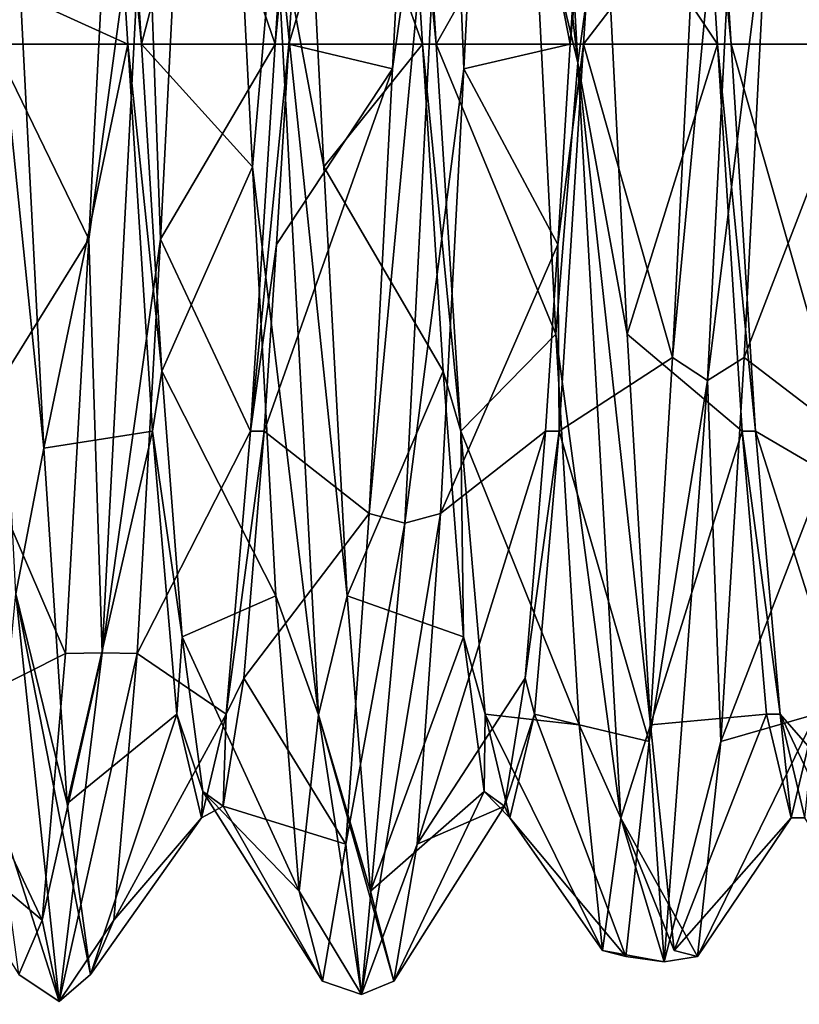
# Model space of a CAD drawing. Extents: x -50 to 50, y -119 to 244.
# Tile 15 of 112: x -16.71 to -14.6, y -2.61 to 0.07. Entities that reach past the tile are written whole.
import ezdxf

# ---------------------------------------------------------------- set-up
doc = ezdxf.new("R2010")
doc.units = 0
doc.header["$LTSCALE"] = 65.185185
for name, color, linetype in [('1013', 7, 'CONTINUOUS'), ('1014', 7, 'CONTINUOUS'), ('1015', 7, 'CONTINUOUS'), ('114', 7, 'CONTINUOUS'), ('116', 7, 'CONTINUOUS'), ('853', 7, 'CONTINUOUS'), ('854', 7, 'CONTINUOUS'), ('855', 7, 'CONTINUOUS'), ('856', 7, 'CONTINUOUS'), ('857', 7, 'CONTINUOUS'), ('858', 7, 'CONTINUOUS'), ('994', 7, 'CONTINUOUS'), ('995', 7, 'CONTINUOUS'), ('996', 7, 'CONTINUOUS')]:
    doc.layers.add(name, color=color, linetype=linetype)

msp = doc.modelspace()

# ---------------------------------------------------------------- linework, layer by layer
at = {"layer": '1013', "linetype": 'CONTINUOUS'}
for points in [[(-16.3816, 0, 51.1), (-16.3261, -0.8875, 50.9032), (-16.4184, 0, 51.1), (-16.3816, 0, 51.1)], [(-16.3261, -0.8875, 50.9032), (-16.3517, -1.0499, 50.8187), (-16.4184, 0, 51.1), (-16.3261, -0.8875, 50.9032)], [(-16.0184, 0, 46.9), (-16.085, -1.0499, 47.1813), (-15.9816, 0, 46.9), (-16.0184, 0, 46.9)], [(-15.9816, 0, 46.9), (-16.085, -1.0499, 47.1813), (-16.015, -0.5435, 46.9716), (-15.9816, 0, 46.9)], [(-16.085, -1.0499, 47.1813), (-16.0483, -1.05, 47.1813), (-16.015, -0.5435, 46.9716), (-16.085, -1.0499, 47.1813)], [(-16.3261, -0.8875, 50.9032), (-16.2705, -1.6087, 50.3498), (-16.3517, -1.0499, 50.8187), (-16.3261, -0.8875, 50.9032)], [(-16.2705, -1.6087, 50.3498), (-16.285, -1.8186, 50.0501), (-16.3517, -1.0499, 50.8187), (-16.2705, -1.6087, 50.3498)], [(-16.0483, -1.05, 47.1813), (-16.085, -1.0499, 47.1813), (-16.1517, -1.8186, 47.9499), (-16.0483, -1.05, 47.1813)], [(-16.1039, -1.7203, 47.7956), (-16.0483, -1.05, 47.1813), (-16.1517, -1.8186, 47.9499), (-16.1039, -1.7203, 47.7956)], [(-16.2705, -1.6087, 50.3498), (-16.215, -2.0284, 49.5435), (-16.285, -1.8186, 50.0501), (-16.2705, -1.6087, 50.3498)], [(-16.1594, -2.0681, 48.6355), (-16.1039, -1.7203, 47.7956), (-16.1517, -1.8186, 47.9499), (-16.1594, -2.0681, 48.6355)], [(-16.215, -2.0284, 49.5435), (-16.2184, -2.1, 48.9999), (-16.285, -1.8186, 50.0501), (-16.215, -2.0284, 49.5435)], [(-16.1594, -2.0681, 48.6355), (-16.1517, -1.8186, 47.9499), (-16.2184, -2.1, 48.9999), (-16.1594, -2.0681, 48.6355)], [(-16.215, -2.0284, 49.5435), (-16.1594, -2.0681, 48.6355), (-16.2184, -2.1, 48.9999), (-16.215, -2.0284, 49.5435)]]:
    msp.add_3dface(points, dxfattribs=at)
at = {"layer": '1014', "linetype": 'CONTINUOUS'}
for points in [[(-15.5628, -0.8875, 50.9032), (-15.6184, 0, 51.1), (-15.515, -1.05, 50.8187), (-15.5628, -0.8875, 50.9032)], [(-15.6184, 0, 51.1), (-15.5816, 0, 51.1), (-15.515, -1.05, 50.8187), (-15.6184, 0, 51.1)], [(-15.2483, -1.05, 47.1813), (-15.1816, 0, 46.9), (-15.2517, -0.5435, 46.9716), (-15.2483, -1.05, 47.1813)], [(-15.1816, 0, 46.9), (-15.2184, 0, 46.9), (-15.2517, -0.5435, 46.9716), (-15.1816, 0, 46.9)], [(-15.285, -1.05, 47.1813), (-15.2483, -1.05, 47.1813), (-15.2517, -0.5435, 46.9716), (-15.285, -1.05, 47.1813)], [(-15.5073, -1.6087, 50.3498), (-15.5628, -0.8875, 50.9032), (-15.515, -1.05, 50.8187), (-15.5073, -1.6087, 50.3498)], [(-15.5073, -1.6087, 50.3498), (-15.515, -1.05, 50.8187), (-15.4483, -1.8186, 50.0501), (-15.5073, -1.6087, 50.3498)], [(-15.285, -1.05, 47.1813), (-15.3406, -1.7203, 47.7956), (-15.2483, -1.05, 47.1813), (-15.285, -1.05, 47.1813)], [(-15.3406, -1.7203, 47.7956), (-15.315, -1.8186, 47.9499), (-15.2483, -1.05, 47.1813), (-15.3406, -1.7203, 47.7956)], [(-15.4517, -2.0284, 49.5435), (-15.5073, -1.6087, 50.3498), (-15.4483, -1.8186, 50.0501), (-15.4517, -2.0284, 49.5435)], [(-15.3406, -1.7203, 47.7956), (-15.3962, -2.0681, 48.6355), (-15.315, -1.8186, 47.9499), (-15.3406, -1.7203, 47.7956)], [(-15.4517, -2.0284, 49.5435), (-15.4483, -1.8186, 50.0501), (-15.3816, -2.1, 49), (-15.4517, -2.0284, 49.5435)], [(-15.3962, -2.0681, 48.6355), (-15.3816, -2.1, 49), (-15.315, -1.8186, 47.9499), (-15.3962, -2.0681, 48.6355)], [(-15.3962, -2.0681, 48.6355), (-15.4517, -2.0284, 49.5435), (-15.3816, -2.1, 49), (-15.3962, -2.0681, 48.6355)]]:
    msp.add_3dface(points, dxfattribs=at)
at = {"layer": '1015', "linetype": 'CONTINUOUS'}
for points in [[(-14.7816, 0, 51.1), (-14.715, -1.0499, 50.8187), (-14.8184, 0, 51.1), (-14.7816, 0, 51.1)], [(-14.8184, 0, 51.1), (-14.715, -1.0499, 50.8187), (-14.7517, -1.05, 50.8187), (-14.8184, 0, 51.1)], [(-14.715, -1.0499, 50.8187), (-14.6483, -1.8186, 50.05), (-14.7517, -1.05, 50.8187), (-14.715, -1.0499, 50.8187)], [(-14.6483, -1.8186, 50.05), (-14.685, -1.8186, 50.0501), (-14.7517, -1.05, 50.8187), (-14.6483, -1.8186, 50.05)], [(-14.6483, -1.8186, 50.05), (-14.6184, -2.1, 49), (-14.685, -1.8186, 50.0501), (-14.6483, -1.8186, 50.05)], [(-14.6483, -1.8186, 50.05), (-14.5816, -2.1, 48.9999), (-14.6184, -2.1, 49), (-14.6483, -1.8186, 50.05)], [(-14.5816, -2.1, 48.9999), (-14.5517, -1.8186, 47.9499), (-14.6184, -2.1, 49), (-14.5816, -2.1, 48.9999)]]:
    msp.add_3dface(points, dxfattribs=at)
at = {"layer": '114', "linetype": 'CONTINUOUS'}
for points in [[(-23.5, 0, 71), (23.5, 0, 71), (20.3561, 11.7422, 71), (-23.5, 0, 71)], [(-20.3561, 11.7422, 71), (-23.5, 0, 71), (20.3561, 11.7422, 71), (-20.3561, 11.7422, 71)], [(-20.3561, -11.7422, 71), (23.5, 0, 71), (-23.5, 0, 71), (-20.3561, -11.7422, 71)], [(20.3561, -11.7422, 71), (23.5, 0, 71), (-20.3561, -11.7422, 71), (20.3561, -11.7422, 71)]]:
    msp.add_3dface(points, dxfattribs=at)
at = {"layer": '116', "linetype": 'CONTINUOUS'}
for points in [[(-21.2132, 3.5, 43), (-14.3483, 3.5, 43), (-21.2132, -3.5, 43), (-21.2132, 3.5, 43)], [(-21.2132, -3.5, 43), (-14.3483, 3.5, 43), (-14.3483, -3.5, 43), (-21.2132, -3.5, 43)]]:
    msp.add_3dface(points, dxfattribs=at)
at = {"layer": '853', "linetype": 'CONTINUOUS'}
for points in [[(-16.1437, 0.9127, 51.3776), (-16.0185, 0.3768, 51.5725), (-16.0803, -0.3324, 51.525), (-16.1437, 0.9127, 51.3776)], [(-15.8863, -0.3324, 51.525), (-16.0185, 0.3768, 51.5725), (-15.9497, 0.9127, 51.3776), (-15.8863, -0.3324, 51.525)], [(-16.7222, -1.4913, 51.1298), (-16.8395, 0.7938, 51.4758), (-16.6463, -1.0964, 51.2987), (-16.7222, -1.4913, 51.1298)], [(-16.6463, -1.0964, 51.2987), (-16.8395, 0.7938, 51.4758), (-16.7097, 0.1333, 51.5433), (-16.6463, -1.0964, 51.2987)], [(-16.5237, -0.5295, 46.5089), (-16.3704, 0.5996, 46.4701), (-16.4603, 0.7233, 46.5581), (-16.5237, -0.5295, 46.5089)], [(-16.2663, 0.7233, 46.5581), (-16.3704, 0.5996, 46.4701), (-16.3297, -0.5295, 46.5089), (-16.2663, 0.7233, 46.5581)], [(-16.4877, -1.6519, 46.9922), (-16.3704, 0.5996, 46.4701), (-16.5237, -0.5295, 46.5089), (-16.4877, -1.6519, 46.9922)], [(-16.3704, 0.5996, 46.4701), (-16.4877, -1.6519, 46.9922), (-16.3297, -0.5295, 46.5089), (-16.3704, 0.5996, 46.4701)], [(-16.0185, 0.3768, 51.5725), (-15.9012, -1.8206, 50.8562), (-16.0803, -0.3324, 51.525), (-16.0185, 0.3768, 51.5725)], [(-15.9012, -1.8206, 50.8562), (-16.0185, 0.3768, 51.5725), (-15.823, -1.497, 51.0604), (-15.9012, -1.8206, 50.8562)], [(-15.823, -1.497, 51.0604), (-16.0185, 0.3768, 51.5725), (-15.8863, -0.3324, 51.525), (-15.823, -1.497, 51.0604)], [(-16.0803, -0.3324, 51.525), (-15.9012, -1.8206, 50.8562), (-16.017, -1.497, 51.0604), (-16.0803, -0.3324, 51.525)], [(-16.587, -1.654, 47.0634), (-16.4877, -1.6519, 46.9922), (-16.5237, -0.5295, 46.5089), (-16.587, -1.654, 47.0634)], [(-16.3297, -0.5295, 46.5089), (-16.4877, -1.6519, 46.9922), (-16.393, -1.654, 47.0634), (-16.3297, -0.5295, 46.5089)], [(-16.583, -2.0604, 50.497), (-16.7222, -1.4913, 51.1298), (-16.6463, -1.0964, 51.2987), (-16.583, -2.0604, 50.497)], [(-15.827, -2.1715, 47.6693), (-15.6667, -1.3, 46.7483), (-15.7637, -1.2734, 46.7944), (-15.827, -2.1715, 47.6693)], [(-15.6667, -1.3, 46.7483), (-15.784, -2.5794, 48.6731), (-15.5697, -1.2734, 46.7944), (-15.6667, -1.3, 46.7483)], [(-15.5697, -1.2734, 46.7944), (-15.784, -2.5794, 48.6731), (-15.633, -2.1715, 47.6693), (-15.5697, -1.2734, 46.7944)], [(-15.784, -2.5794, 48.6731), (-15.6667, -1.3, 46.7483), (-15.827, -2.1715, 47.6693), (-15.784, -2.5794, 48.6731)], [(-16.7222, -1.4913, 51.1298), (-16.6049, -2.598, 49.1008), (-16.777, -2.0604, 50.497), (-16.7222, -1.4913, 51.1298)], [(-16.6049, -2.598, 49.1008), (-16.7222, -1.4913, 51.1298), (-16.5197, -2.525, 49.3324), (-16.6049, -2.598, 49.1008)], [(-16.5197, -2.525, 49.3324), (-16.7222, -1.4913, 51.1298), (-16.583, -2.0604, 50.497), (-16.5197, -2.525, 49.3324)], [(-16.017, -1.497, 51.0604), (-15.9012, -1.8206, 50.8562), (-15.9537, -2.2987, 50.0964), (-16.017, -1.497, 51.0604)], [(-15.7597, -2.2987, 50.0964), (-15.9012, -1.8206, 50.8562), (-15.823, -1.497, 51.0604), (-15.7597, -2.2987, 50.0964)], [(-16.6049, -2.598, 49.1008), (-16.4877, -1.6519, 46.9922), (-16.6503, -2.3776, 48.0873), (-16.6049, -2.598, 49.1008)], [(-16.6503, -2.3776, 48.0873), (-16.4877, -1.6519, 46.9922), (-16.587, -1.654, 47.0634), (-16.6503, -2.3776, 48.0873)], [(-16.4877, -1.6519, 46.9922), (-16.6049, -2.598, 49.1008), (-16.393, -1.654, 47.0634), (-16.4877, -1.6519, 46.9922)], [(-16.393, -1.654, 47.0634), (-16.6049, -2.598, 49.1008), (-16.4563, -2.3776, 48.0873), (-16.393, -1.654, 47.0634)], [(-15.9012, -1.8206, 50.8562), (-15.784, -2.5794, 48.6731), (-15.9537, -2.2987, 50.0964), (-15.9012, -1.8206, 50.8562)], [(-15.784, -2.5794, 48.6731), (-15.9012, -1.8206, 50.8562), (-15.6963, -2.5433, 48.8667), (-15.784, -2.5794, 48.6731)], [(-15.6963, -2.5433, 48.8667), (-15.9012, -1.8206, 50.8562), (-15.7597, -2.2987, 50.0964), (-15.6963, -2.5433, 48.8667)], [(-16.777, -2.0604, 50.497), (-16.6049, -2.598, 49.1008), (-16.7137, -2.525, 49.3324), (-16.777, -2.0604, 50.497)], [(-15.8903, -2.5433, 48.8667), (-15.784, -2.5794, 48.6731), (-15.827, -2.1715, 47.6693), (-15.8903, -2.5433, 48.8667)], [(-15.633, -2.1715, 47.6693), (-15.784, -2.5794, 48.6731), (-15.6963, -2.5433, 48.8667), (-15.633, -2.1715, 47.6693)], [(-15.9537, -2.2987, 50.0964), (-15.784, -2.5794, 48.6731), (-15.8903, -2.5433, 48.8667), (-15.9537, -2.2987, 50.0964)], [(-16.7137, -2.525, 49.3324), (-16.6049, -2.598, 49.1008), (-16.6503, -2.3776, 48.0873), (-16.7137, -2.525, 49.3324)], [(-16.4563, -2.3776, 48.0873), (-16.6049, -2.598, 49.1008), (-16.5197, -2.525, 49.3324), (-16.4563, -2.3776, 48.0873)]]:
    msp.add_3dface(points, dxfattribs=at)
at = {"layer": '854', "linetype": 'CONTINUOUS'}
for points in [[(-16.7816, 0, 46.9), (-16.4603, 0.7233, 46.5581), (-16.715, 1.05, 47.1813), (-16.7816, 0, 46.9)], [(-16.4483, 1.05, 50.8187), (-16.1437, 0.9127, 51.3776), (-16.3816, 0, 51.1), (-16.4483, 1.05, 50.8187)], [(-16.1437, 0.9127, 51.3776), (-16.0803, -0.3324, 51.525), (-16.3816, 0, 51.1), (-16.1437, 0.9127, 51.3776)], [(-16.5237, -0.5295, 46.5089), (-16.4603, 0.7233, 46.5581), (-16.7816, 0, 46.9), (-16.5237, -0.5295, 46.5089)], [(-16.8483, -1.0499, 47.1813), (-16.5237, -0.5295, 46.5089), (-16.7816, 0, 46.9), (-16.8483, -1.0499, 47.1813)], [(-16.3816, 0, 51.1), (-16.0803, -0.3324, 51.525), (-16.3261, -0.8875, 50.9032), (-16.3816, 0, 51.1)], [(-16.0803, -0.3324, 51.525), (-16.017, -1.497, 51.0604), (-16.3261, -0.8875, 50.9032), (-16.0803, -0.3324, 51.525)], [(-16.587, -1.654, 47.0634), (-16.5237, -0.5295, 46.5089), (-16.8483, -1.0499, 47.1813), (-16.587, -1.654, 47.0634)], [(-16.3261, -0.8875, 50.9032), (-16.017, -1.497, 51.0604), (-16.2705, -1.6087, 50.3498), (-16.3261, -0.8875, 50.9032)], [(-16.915, -1.8186, 47.9499), (-16.587, -1.654, 47.0634), (-16.8483, -1.0499, 47.1813), (-16.915, -1.8186, 47.9499)], [(-16.1039, -1.7203, 47.7956), (-15.7637, -1.2734, 46.7944), (-16.0483, -1.05, 47.1813), (-16.1039, -1.7203, 47.7956)], [(-15.827, -2.1715, 47.6693), (-15.7637, -1.2734, 46.7944), (-16.1039, -1.7203, 47.7956), (-15.827, -2.1715, 47.6693)], [(-16.017, -1.497, 51.0604), (-15.9537, -2.2987, 50.0964), (-16.2705, -1.6087, 50.3498), (-16.017, -1.497, 51.0604)], [(-16.2705, -1.6087, 50.3498), (-15.9537, -2.2987, 50.0964), (-16.215, -2.0284, 49.5435), (-16.2705, -1.6087, 50.3498)], [(-16.6503, -2.3776, 48.0873), (-16.587, -1.654, 47.0634), (-16.915, -1.8186, 47.9499), (-16.6503, -2.3776, 48.0873)], [(-16.1594, -2.0681, 48.6355), (-15.827, -2.1715, 47.6693), (-16.1039, -1.7203, 47.7956), (-16.1594, -2.0681, 48.6355)], [(-16.9816, -2.1, 48.9999), (-16.6503, -2.3776, 48.0873), (-16.915, -1.8186, 47.9499), (-16.9816, -2.1, 48.9999)], [(-15.9537, -2.2987, 50.0964), (-15.8903, -2.5433, 48.8667), (-16.215, -2.0284, 49.5435), (-15.9537, -2.2987, 50.0964)], [(-16.215, -2.0284, 49.5435), (-15.8903, -2.5433, 48.8667), (-16.1594, -2.0681, 48.6355), (-16.215, -2.0284, 49.5435)], [(-15.8903, -2.5433, 48.8667), (-15.827, -2.1715, 47.6693), (-16.1594, -2.0681, 48.6355), (-15.8903, -2.5433, 48.8667)], [(-16.7137, -2.525, 49.3324), (-16.6503, -2.3776, 48.0873), (-16.9816, -2.1, 48.9999), (-16.7137, -2.525, 49.3324)]]:
    msp.add_3dface(points, dxfattribs=at)
at = {"layer": '855', "linetype": 'CONTINUOUS'}
for points in [[(-16.4184, 0, 51.1), (-16.7097, 0.1333, 51.5433), (-16.485, 1.0499, 50.8187), (-16.4184, 0, 51.1)], [(-15.9517, 1.05, 47.1813), (-16.2663, 0.7233, 46.5581), (-16.0184, 0, 46.9), (-15.9517, 1.05, 47.1813)], [(-15.6184, 0, 51.1), (-15.9497, 0.9127, 51.3776), (-15.685, 1.05, 50.8187), (-15.6184, 0, 51.1)], [(-15.8863, -0.3324, 51.525), (-15.9497, 0.9127, 51.3776), (-15.6184, 0, 51.1), (-15.8863, -0.3324, 51.525)], [(-16.2663, 0.7233, 46.5581), (-16.3297, -0.5295, 46.5089), (-16.0184, 0, 46.9), (-16.2663, 0.7233, 46.5581)], [(-16.6463, -1.0964, 51.2987), (-16.7097, 0.1333, 51.5433), (-16.4184, 0, 51.1), (-16.6463, -1.0964, 51.2987)], [(-16.3517, -1.0499, 50.8187), (-16.6463, -1.0964, 51.2987), (-16.4184, 0, 51.1), (-16.3517, -1.0499, 50.8187)], [(-16.0184, 0, 46.9), (-16.3297, -0.5295, 46.5089), (-16.085, -1.0499, 47.1813), (-16.0184, 0, 46.9)], [(-15.5628, -0.8875, 50.9032), (-15.8863, -0.3324, 51.525), (-15.6184, 0, 51.1), (-15.5628, -0.8875, 50.9032)], [(-15.823, -1.497, 51.0604), (-15.8863, -0.3324, 51.525), (-15.5628, -0.8875, 50.9032), (-15.823, -1.497, 51.0604)], [(-16.3297, -0.5295, 46.5089), (-16.393, -1.654, 47.0634), (-16.085, -1.0499, 47.1813), (-16.3297, -0.5295, 46.5089)], [(-15.5073, -1.6087, 50.3498), (-15.823, -1.497, 51.0604), (-15.5628, -0.8875, 50.9032), (-15.5073, -1.6087, 50.3498)], [(-16.583, -2.0604, 50.497), (-16.6463, -1.0964, 51.2987), (-16.3517, -1.0499, 50.8187), (-16.583, -2.0604, 50.497)], [(-16.285, -1.8186, 50.0501), (-16.583, -2.0604, 50.497), (-16.3517, -1.0499, 50.8187), (-16.285, -1.8186, 50.0501)], [(-16.085, -1.0499, 47.1813), (-16.393, -1.654, 47.0634), (-16.1517, -1.8186, 47.9499), (-16.085, -1.0499, 47.1813)], [(-15.5697, -1.2734, 46.7944), (-15.633, -2.1715, 47.6693), (-15.285, -1.05, 47.1813), (-15.5697, -1.2734, 46.7944)], [(-15.285, -1.05, 47.1813), (-15.633, -2.1715, 47.6693), (-15.3406, -1.7203, 47.7956), (-15.285, -1.05, 47.1813)], [(-15.7597, -2.2987, 50.0964), (-15.823, -1.497, 51.0604), (-15.5073, -1.6087, 50.3498), (-15.7597, -2.2987, 50.0964)], [(-15.4517, -2.0284, 49.5435), (-15.7597, -2.2987, 50.0964), (-15.5073, -1.6087, 50.3498), (-15.4517, -2.0284, 49.5435)], [(-16.393, -1.654, 47.0634), (-16.4563, -2.3776, 48.0873), (-16.1517, -1.8186, 47.9499), (-16.393, -1.654, 47.0634)], [(-15.3406, -1.7203, 47.7956), (-15.633, -2.1715, 47.6693), (-15.3962, -2.0681, 48.6355), (-15.3406, -1.7203, 47.7956)], [(-16.5197, -2.525, 49.3324), (-16.583, -2.0604, 50.497), (-16.285, -1.8186, 50.0501), (-16.5197, -2.525, 49.3324)], [(-16.2184, -2.1, 48.9999), (-16.5197, -2.525, 49.3324), (-16.285, -1.8186, 50.0501), (-16.2184, -2.1, 48.9999)], [(-16.1517, -1.8186, 47.9499), (-16.4563, -2.3776, 48.0873), (-16.2184, -2.1, 48.9999), (-16.1517, -1.8186, 47.9499)], [(-15.6963, -2.5433, 48.8667), (-15.7597, -2.2987, 50.0964), (-15.4517, -2.0284, 49.5435), (-15.6963, -2.5433, 48.8667)], [(-15.3962, -2.0681, 48.6355), (-15.6963, -2.5433, 48.8667), (-15.4517, -2.0284, 49.5435), (-15.3962, -2.0681, 48.6355)], [(-15.633, -2.1715, 47.6693), (-15.6963, -2.5433, 48.8667), (-15.3962, -2.0681, 48.6355), (-15.633, -2.1715, 47.6693)], [(-16.4563, -2.3776, 48.0873), (-16.5197, -2.525, 49.3324), (-16.2184, -2.1, 48.9999), (-16.4563, -2.3776, 48.0873)]]:
    msp.add_3dface(points, dxfattribs=at)
at = {"layer": '856', "linetype": 'CONTINUOUS'}
for points in [[(-15.3148, 2.0395, 50.6126), (-15.1975, -0.0504, 51.5995), (-15.3837, 1.6027, 50.9792), (-15.3148, 2.0395, 50.6126)], [(-15.1975, -0.0504, 51.5995), (-15.3148, 2.0395, 50.6126), (-15.1263, 0.4641, 51.5041), (-15.1975, -0.0504, 51.5995)], [(-15.3837, 1.6027, 50.9792), (-15.1975, -0.0504, 51.5995), (-15.3203, 0.4641, 51.5041), (-15.3837, 1.6027, 50.9792)], [(-14.8457, -0.9129, 46.5655), (-14.7284, 1.3863, 46.8004), (-14.9403, -0.8501, 46.5993), (-14.8457, -0.9129, 46.5655)], [(-14.9403, -0.8501, 46.5993), (-14.7284, 1.3863, 46.8004), (-14.877, 0.3984, 46.4846), (-14.9403, -0.8501, 46.5993)], [(-14.7284, 1.3863, 46.8004), (-14.8457, -0.9129, 46.5655), (-14.683, 0.3984, 46.4846), (-14.7284, 1.3863, 46.8004)], [(-15.7003, -0.0667, 46.4541), (-15.5494, 1.0066, 46.6028), (-15.637, 1.1562, 46.7308), (-15.7003, -0.0667, 46.4541)], [(-15.443, 1.1562, 46.7308), (-15.5494, 1.0066, 46.6028), (-15.5063, -0.0667, 46.4541), (-15.443, 1.1562, 46.7308)], [(-15.7637, -1.2734, 46.7944), (-15.6667, -1.3, 46.7483), (-15.5494, 1.0066, 46.6028), (-15.7637, -1.2734, 46.7944)], [(-15.7637, -1.2734, 46.7944), (-15.5494, 1.0066, 46.6028), (-15.7003, -0.0667, 46.4541), (-15.7637, -1.2734, 46.7944)], [(-15.5494, 1.0066, 46.6028), (-15.6667, -1.3, 46.7483), (-15.5063, -0.0667, 46.4541), (-15.5494, 1.0066, 46.6028)], [(-15.3203, 0.4641, 51.5041), (-15.1975, -0.0504, 51.5995), (-15.257, -0.787, 51.4221), (-15.3203, 0.4641, 51.5041)], [(-15.063, -0.787, 51.4221), (-15.1975, -0.0504, 51.5995), (-15.1263, 0.4641, 51.5041), (-15.063, -0.787, 51.4221)], [(-14.683, 0.3984, 46.4846), (-14.8457, -0.9129, 46.5655), (-14.7463, -0.8501, 46.5993), (-14.683, 0.3984, 46.4846)], [(-15.1975, -0.0504, 51.5995), (-15.0802, -2.1005, 50.5323), (-15.257, -0.787, 51.4221), (-15.1975, -0.0504, 51.5995)], [(-15.0802, -2.1005, 50.5323), (-15.1975, -0.0504, 51.5995), (-14.9997, -1.8474, 50.7531), (-15.0802, -2.1005, 50.5323)], [(-14.9997, -1.8474, 50.7531), (-15.1975, -0.0504, 51.5995), (-15.063, -0.787, 51.4221), (-14.9997, -1.8474, 50.7531)], [(-15.6667, -1.3, 46.7483), (-15.5697, -1.2734, 46.7944), (-15.5063, -0.0667, 46.4541), (-15.6667, -1.3, 46.7483)], [(-15.257, -0.787, 51.4221), (-15.0802, -2.1005, 50.5323), (-15.1937, -1.8474, 50.7531), (-15.257, -0.787, 51.4221)], [(-15.0037, -1.8926, 47.2959), (-14.8457, -0.9129, 46.5655), (-14.9403, -0.8501, 46.5993), (-15.0037, -1.8926, 47.2959)], [(-14.7463, -0.8501, 46.5993), (-14.8457, -0.9129, 46.5655), (-14.8097, -1.8926, 47.2959), (-14.7463, -0.8501, 46.5993)], [(-14.963, -2.4908, 48.2543), (-14.8457, -0.9129, 46.5655), (-15.0037, -1.8926, 47.2959), (-14.963, -2.4908, 48.2543)], [(-14.8457, -0.9129, 46.5655), (-14.963, -2.4908, 48.2543), (-14.8097, -1.8926, 47.2959), (-14.8457, -0.9129, 46.5655)], [(-15.1937, -1.8474, 50.7531), (-15.0802, -2.1005, 50.5323), (-15.1303, -2.46, 49.6592), (-15.1937, -1.8474, 50.7531)], [(-14.9363, -2.46, 49.6592), (-15.0802, -2.1005, 50.5323), (-14.9997, -1.8474, 50.7531), (-14.9363, -2.46, 49.6592)], [(-15.067, -2.4764, 48.4055), (-14.963, -2.4908, 48.2543), (-15.0037, -1.8926, 47.2959), (-15.067, -2.4764, 48.4055)], [(-14.8097, -1.8926, 47.2959), (-14.963, -2.4908, 48.2543), (-14.873, -2.4764, 48.4055), (-14.8097, -1.8926, 47.2959)], [(-15.0802, -2.1005, 50.5323), (-14.963, -2.4908, 48.2543), (-15.1303, -2.46, 49.6592), (-15.0802, -2.1005, 50.5323)], [(-14.963, -2.4908, 48.2543), (-15.0802, -2.1005, 50.5323), (-14.873, -2.4764, 48.4055), (-14.963, -2.4908, 48.2543)], [(-14.873, -2.4764, 48.4055), (-15.0802, -2.1005, 50.5323), (-14.9363, -2.46, 49.6592), (-14.873, -2.4764, 48.4055)], [(-15.1303, -2.46, 49.6592), (-14.963, -2.4908, 48.2543), (-15.067, -2.4764, 48.4055), (-15.1303, -2.46, 49.6592)]]:
    msp.add_3dface(points, dxfattribs=at)
at = {"layer": '857', "linetype": 'CONTINUOUS'}
for points in [[(-14.5603, 1.2152, 51.2382), (-14.497, 0, 51.5468), (-14.8483, 1.0499, 50.8187), (-14.5603, 1.2152, 51.2382)], [(-15.7003, -0.0667, 46.4541), (-15.637, 1.1562, 46.7308), (-15.9816, 0, 46.9), (-15.7003, -0.0667, 46.4541)], [(-15.9816, 0, 46.9), (-15.637, 1.1562, 46.7308), (-15.915, 1.0499, 47.1813), (-15.9816, 0, 46.9)], [(-15.6483, 1.0499, 50.8187), (-15.3203, 0.4641, 51.5041), (-15.5816, 0, 51.1), (-15.6483, 1.0499, 50.8187)], [(-15.1816, 0, 46.9), (-14.877, 0.3984, 46.4846), (-15.115, 1.0499, 47.1813), (-15.1816, 0, 46.9)], [(-14.8483, 1.0499, 50.8187), (-14.497, 0, 51.5468), (-14.7816, 0, 51.1), (-14.8483, 1.0499, 50.8187)], [(-15.3203, 0.4641, 51.5041), (-15.257, -0.787, 51.4221), (-15.5816, 0, 51.1), (-15.3203, 0.4641, 51.5041)], [(-14.9403, -0.8501, 46.5993), (-14.877, 0.3984, 46.4846), (-15.1816, 0, 46.9), (-14.9403, -0.8501, 46.5993)], [(-15.7003, -0.0667, 46.4541), (-15.9816, 0, 46.9), (-16.015, -0.5435, 46.9716), (-15.7003, -0.0667, 46.4541)], [(-15.5816, 0, 51.1), (-15.257, -0.787, 51.4221), (-15.515, -1.05, 50.8187), (-15.5816, 0, 51.1)], [(-15.2483, -1.05, 47.1813), (-14.9403, -0.8501, 46.5993), (-15.1816, 0, 46.9), (-15.2483, -1.05, 47.1813)], [(-14.497, 0, 51.5468), (-14.4337, -1.2152, 51.2382), (-14.7816, 0, 51.1), (-14.497, 0, 51.5468)], [(-14.7816, 0, 51.1), (-14.4337, -1.2152, 51.2382), (-14.715, -1.0499, 50.8187), (-14.7816, 0, 51.1)], [(-16.0483, -1.05, 47.1813), (-15.7637, -1.2734, 46.7944), (-15.7003, -0.0667, 46.4541), (-16.0483, -1.05, 47.1813)], [(-16.0483, -1.05, 47.1813), (-15.7003, -0.0667, 46.4541), (-16.015, -0.5435, 46.9716), (-16.0483, -1.05, 47.1813)], [(-15.257, -0.787, 51.4221), (-15.1937, -1.8474, 50.7531), (-15.515, -1.05, 50.8187), (-15.257, -0.787, 51.4221)], [(-15.0037, -1.8926, 47.2959), (-14.9403, -0.8501, 46.5993), (-15.2483, -1.05, 47.1813), (-15.0037, -1.8926, 47.2959)], [(-15.515, -1.05, 50.8187), (-15.1937, -1.8474, 50.7531), (-15.4483, -1.8186, 50.0501), (-15.515, -1.05, 50.8187)], [(-15.315, -1.8186, 47.9499), (-15.0037, -1.8926, 47.2959), (-15.2483, -1.05, 47.1813), (-15.315, -1.8186, 47.9499)], [(-14.4337, -1.2152, 51.2382), (-14.3703, -2.1359, 50.3871), (-14.715, -1.0499, 50.8187), (-14.4337, -1.2152, 51.2382)], [(-14.715, -1.0499, 50.8187), (-14.3703, -2.1359, 50.3871), (-14.6483, -1.8186, 50.05), (-14.715, -1.0499, 50.8187)], [(-15.1937, -1.8474, 50.7531), (-15.1303, -2.46, 49.6592), (-15.4483, -1.8186, 50.0501), (-15.1937, -1.8474, 50.7531)], [(-15.4483, -1.8186, 50.0501), (-15.1303, -2.46, 49.6592), (-15.3816, -2.1, 49), (-15.4483, -1.8186, 50.0501)], [(-15.3816, -2.1, 49), (-15.067, -2.4764, 48.4055), (-15.315, -1.8186, 47.9499), (-15.3816, -2.1, 49)], [(-15.067, -2.4764, 48.4055), (-15.0037, -1.8926, 47.2959), (-15.315, -1.8186, 47.9499), (-15.067, -2.4764, 48.4055)], [(-14.3703, -2.1359, 50.3871), (-14.307, -2.5389, 49.1998), (-14.6483, -1.8186, 50.05), (-14.3703, -2.1359, 50.3871)], [(-14.6483, -1.8186, 50.05), (-14.307, -2.5389, 49.1998), (-14.5816, -2.1, 48.9999), (-14.6483, -1.8186, 50.05)], [(-15.1303, -2.46, 49.6592), (-15.067, -2.4764, 48.4055), (-15.3816, -2.1, 49), (-15.1303, -2.46, 49.6592)]]:
    msp.add_3dface(points, dxfattribs=at)
at = {"layer": '858', "linetype": 'CONTINUOUS'}
for points in [[(-15.443, 1.1562, 46.7308), (-15.5063, -0.0667, 46.4541), (-15.2184, 0, 46.9), (-15.443, 1.1562, 46.7308)], [(-15.1517, 1.0499, 47.1813), (-15.443, 1.1562, 46.7308), (-15.2184, 0, 46.9), (-15.1517, 1.0499, 47.1813)], [(-14.8184, 0, 51.1), (-15.1263, 0.4641, 51.5041), (-14.885, 1.0499, 50.8187), (-14.8184, 0, 51.1)], [(-14.3517, 1.0499, 47.1813), (-14.683, 0.3984, 46.4846), (-14.4184, 0, 46.9), (-14.3517, 1.0499, 47.1813)], [(-15.063, -0.787, 51.4221), (-15.1263, 0.4641, 51.5041), (-14.8184, 0, 51.1), (-15.063, -0.787, 51.4221)], [(-14.683, 0.3984, 46.4846), (-14.7463, -0.8501, 46.5993), (-14.4184, 0, 46.9), (-14.683, 0.3984, 46.4846)], [(-15.2184, 0, 46.9), (-15.5063, -0.0667, 46.4541), (-15.2517, -0.5435, 46.9716), (-15.2184, 0, 46.9)], [(-15.063, -0.787, 51.4221), (-14.8184, 0, 51.1), (-14.7517, -1.05, 50.8187), (-15.063, -0.787, 51.4221)], [(-14.4184, 0, 46.9), (-14.7463, -0.8501, 46.5993), (-14.485, -1.05, 47.1813), (-14.4184, 0, 46.9)], [(-15.5063, -0.0667, 46.4541), (-15.5697, -1.2734, 46.7944), (-15.2517, -0.5435, 46.9716), (-15.5063, -0.0667, 46.4541)], [(-15.5697, -1.2734, 46.7944), (-15.285, -1.05, 47.1813), (-15.2517, -0.5435, 46.9716), (-15.5697, -1.2734, 46.7944)], [(-14.9997, -1.8474, 50.7531), (-15.063, -0.787, 51.4221), (-14.7517, -1.05, 50.8187), (-14.9997, -1.8474, 50.7531)], [(-14.7463, -0.8501, 46.5993), (-14.8097, -1.8926, 47.2959), (-14.485, -1.05, 47.1813), (-14.7463, -0.8501, 46.5993)], [(-14.685, -1.8186, 50.0501), (-14.9997, -1.8474, 50.7531), (-14.7517, -1.05, 50.8187), (-14.685, -1.8186, 50.0501)], [(-14.485, -1.05, 47.1813), (-14.8097, -1.8926, 47.2959), (-14.5517, -1.8186, 47.9499), (-14.485, -1.05, 47.1813)], [(-14.9363, -2.46, 49.6592), (-14.9997, -1.8474, 50.7531), (-14.685, -1.8186, 50.0501), (-14.9363, -2.46, 49.6592)], [(-14.6184, -2.1, 49), (-14.9363, -2.46, 49.6592), (-14.685, -1.8186, 50.0501), (-14.6184, -2.1, 49)], [(-14.8097, -1.8926, 47.2959), (-14.873, -2.4764, 48.4055), (-14.5517, -1.8186, 47.9499), (-14.8097, -1.8926, 47.2959)], [(-14.5517, -1.8186, 47.9499), (-14.873, -2.4764, 48.4055), (-14.6184, -2.1, 49), (-14.5517, -1.8186, 47.9499)], [(-14.873, -2.4764, 48.4055), (-14.9363, -2.46, 49.6592), (-14.6184, -2.1, 49), (-14.873, -2.4764, 48.4055)]]:
    msp.add_3dface(points, dxfattribs=at)
at = {"layer": '994', "linetype": 'CONTINUOUS'}
for points in [[(-16.4483, 1.05, 50.8187), (-16.3816, 0, 51.1), (-16.485, 1.0499, 50.8187), (-16.4483, 1.05, 50.8187)], [(-16.3816, 0, 51.1), (-16.4184, 0, 51.1), (-16.485, 1.0499, 50.8187), (-16.3816, 0, 51.1)]]:
    msp.add_3dface(points, dxfattribs=at)
at = {"layer": '995', "linetype": 'CONTINUOUS'}
for points in [[(-15.9517, 1.05, 47.1813), (-16.0184, 0, 46.9), (-15.915, 1.0499, 47.1813), (-15.9517, 1.05, 47.1813)], [(-16.0184, 0, 46.9), (-15.9816, 0, 46.9), (-15.915, 1.0499, 47.1813), (-16.0184, 0, 46.9)], [(-15.6184, 0, 51.1), (-15.685, 1.05, 50.8187), (-15.5816, 0, 51.1), (-15.6184, 0, 51.1)], [(-15.685, 1.05, 50.8187), (-15.6483, 1.0499, 50.8187), (-15.5816, 0, 51.1), (-15.685, 1.05, 50.8187)]]:
    msp.add_3dface(points, dxfattribs=at)
at = {"layer": '996', "linetype": 'CONTINUOUS'}
for points in [[(-15.1816, 0, 46.9), (-15.115, 1.0499, 47.1813), (-15.2184, 0, 46.9), (-15.1816, 0, 46.9)], [(-15.115, 1.0499, 47.1813), (-15.1517, 1.0499, 47.1813), (-15.2184, 0, 46.9), (-15.115, 1.0499, 47.1813)], [(-14.8483, 1.0499, 50.8187), (-14.7816, 0, 51.1), (-14.885, 1.0499, 50.8187), (-14.8483, 1.0499, 50.8187)], [(-14.7816, 0, 51.1), (-14.8184, 0, 51.1), (-14.885, 1.0499, 50.8187), (-14.7816, 0, 51.1)]]:
    msp.add_3dface(points, dxfattribs=at)

doc.saveas('drawing.dxf')
